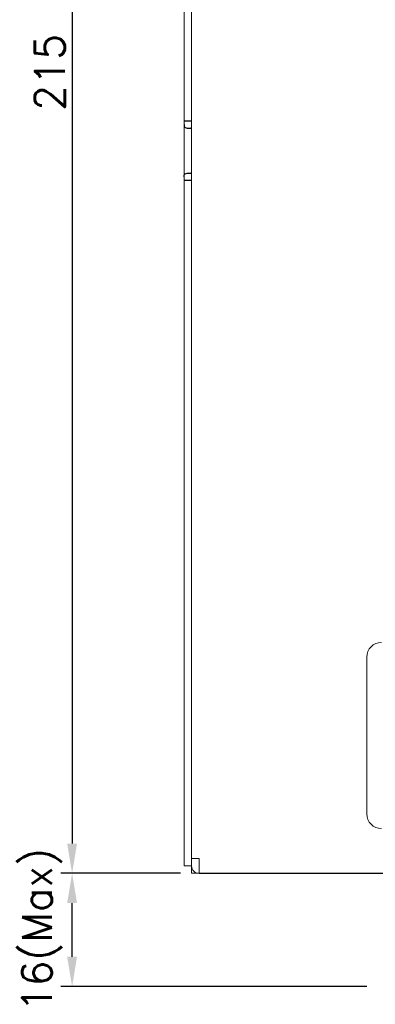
# Model space of a CAD drawing. Header units: millimetres. Extents: x 1118 to 1597, y -5535 to -5269.
# Tile 1 of 6: x 1118 to 1165, y -5535 to -5403. Entities that reach past the tile are written whole.
import ezdxf

# ---------------------------------------------------------------- set-up
doc = ezdxf.new("R2010")
doc.units = ezdxf.units.MM
doc.layers.add('1-Line', color=3, linetype='Continuous', lineweight=13)
doc.layers.add('Line', color=7, linetype='Continuous')
doc.styles.get("Standard").update_dxf_attribs({"font": 'romans.shx'})
doc.dimstyles.new('1', dxfattribs={"dimtxt": 3, "dimasz": 3, "dimexe": 1, "dimexo": 0.5, "dimgap": 1, "dimtad": 1, "dimdec": 1, "dimzin": 9, "dimdsep": 46, "dimtxsty": 'Standard', "dimcen": -0.8, "dimadec": 0, "dimazin": 0, "dimtm": 1e-09, "dimtfac": 0.5, "dimtdec": 1, "dimtmove": 0, "dimatfit": 3, "dimfxl": 1, "dimlwd": -1, "dimarcsym": 0})

# ---------------------------------------------------------------- blocks, each defined once
blk = doc.blocks.new('*D148')
at = {"layer": 'Defpoints', "color": 0}
for p in [(1140.62, -5302.78), (1124.59, -5517.78), (1140.62, -5517.78)]:
    blk.add_point(p, dxfattribs=at)
at = {"layer": 'Line', "color": 0, "lineweight": -2}
for p, q in [((1139.12, -5302.78), (1123.09, -5302.78)), ((1139.12, -5517.78), (1123.09, -5517.78))]:
    blk.add_line(p, q, dxfattribs=at)
at = {"layer": 'Line', "color": 0}
blk.add_line((1124.59, -5306.78), (1124.59, -5513.78), dxfattribs=at)
for points in [[(1123.92, -5306.78), (1125.25, -5306.78), (1124.59, -5302.78)], [(1123.92, -5513.78), (1125.25, -5513.78), (1124.59, -5517.78)]]:
    blk.add_solid(points, dxfattribs=at)
at = {"layer": 'Line', "color": 0, "insert": (1121.59, -5410.28), "char_height": 4, "attachment_point": 5, "rotation": 90}
blk.add_mtext('215', dxfattribs=at)
blk = doc.blocks.new('*D150')
at = {"layer": 'Defpoints', "color": 0}
for p in [(1124.59, -5517.78), (1140.62, -5517.78), (1165.62, -5532.98)]:
    blk.add_point(p, dxfattribs=at)
at = {"layer": 'Line', "color": 0, "lineweight": -2}
for p, q in [((1139.12, -5517.78), (1123.09, -5517.78)), ((1164.12, -5532.98), (1123.09, -5532.98))]:
    blk.add_line(p, q, dxfattribs=at)
at = {"layer": 'Line', "color": 0}
blk.add_line((1124.59, -5528.98), (1124.59, -5521.78), dxfattribs=at)
for points in [[(1123.92, -5521.78), (1125.25, -5521.78), (1124.59, -5517.78)], [(1123.92, -5528.98), (1125.25, -5528.98), (1124.59, -5532.98)]]:
    blk.add_solid(points, dxfattribs=at)
at = {"layer": 'Line', "color": 0, "insert": (1120.54, -5525.38), "char_height": 4, "attachment_point": 5, "rotation": 90}
blk.add_mtext('16(Max)', dxfattribs=at)

msp = doc.modelspace()

# ---------------------------------------------------------------- linework, layer by layer
at = {"color": 0, "linetype": 'Continuous'}
for p, q in [((1139.62, -5416.78), (1140.62, -5416.78)), ((1140.65, -5417.78), (1140.51, -5417.78)), ((1140.65, -5423.78), (1140.51, -5423.78)), ((1140.62, -5424.78), (1139.62, -5424.78)), ((1141.62, -5517.78), (1257.62, -5517.78))]:
    msp.add_line(p, q, dxfattribs=at)
for points in [[(1139.62, -5417.28), (1139.62, -5417.39), (1139.63, -5417.48), (1139.65, -5417.56), (1139.7, -5417.62), (1139.77, -5417.67), (1139.89, -5417.71), (1140.04, -5417.75), (1140.25, -5417.77), (1140.51, -5417.78)], [(1139.62, -5424.28), (1139.62, -5424.17), (1139.63, -5424.07), (1139.65, -5424), (1139.7, -5423.94), (1139.77, -5423.88), (1139.89, -5423.84), (1140.04, -5423.81), (1140.25, -5423.79), (1140.51, -5423.78)]]:
    msp.add_lwpolyline(points, dxfattribs=at)
at = {"layer": '1-Line', "color": 0, "linetype": 'Continuous'}
for p, q in [((1139.62, -5516.78), (1139.62, -5303.78)), ((1140.62, -5516.78), (1140.62, -5303.78)), ((1164.12, -5509.78), (1164.12, -5488.78)), ((1141.62, -5515.78), (1140.62, -5515.78)), ((1141.62, -5517.78), (1141.62, -5515.78)), ((1140.62, -5516.78), (1139.62, -5516.78)), ((1140.62, -5516.78), (1140.62, -5517.78)), ((1141.62, -5517.78), (1140.62, -5517.78))]:
    msp.add_line(p, q, dxfattribs=at)
for centre, radius, start, end in [((1166.12, -5488.78), 2, 90, 180), ((1166.12, -5509.78), 2, 180, 270), ((1141.62, -5516.78), 1, 180, 270)]:
    msp.add_arc(centre, radius, start, end, dxfattribs=at)

# ---------------------------------------------------------------- dimensions: what is measured, and where the dimension line sits
at = {"layer": 'Line', "color": 0}
dim = msp.add_linear_dim(base=(1124.59, -5517.78), p1=(1140.62, -5302.78), p2=(1140.62, -5517.78), angle=90, dimstyle='1', override={"dimtxt": 4, "dimasz": 4, "dimexe": 1.5, "dimexo": 1.5, "dimpost": '\\X'}, dxfattribs=at)
dim.commit()
dim.dimension.update_dxf_attribs({"geometry": '*D148', "text_midpoint": (1121.59, -5410.28)})
dim = msp.add_linear_dim(base=(1124.59, -5517.78), p1=(1165.62, -5532.98), p2=(1140.62, -5517.78), angle=90, text='16(Max)', dimstyle='1', override={"dimtxt": 4, "dimasz": 4, "dimexe": 1.5, "dimexo": 1.5, "dimpost": '\\X'}, dxfattribs=at)
dim.commit()
dim.dimension.update_dxf_attribs({"geometry": '*D150', "text_midpoint": (1124.59, -5525.38), "dimtype": 160})

doc.saveas('drawing.dxf')
